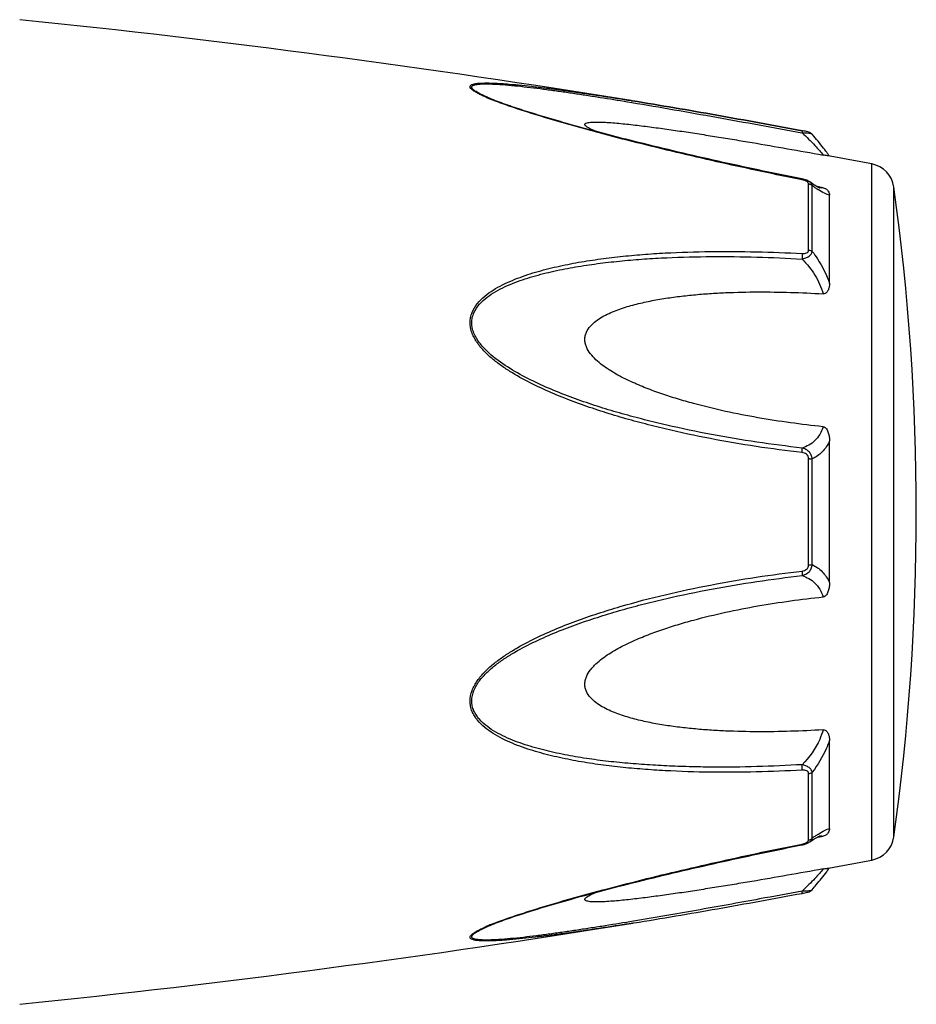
# Model space of a CAD drawing. Header units: millimetres. Extents: x 14365 to 105143, y -126377 to -22383.
# Tile 180 of 256: x 81471 to 81513, y -125674 to -125627. Entities that reach past the tile are written whole.
import ezdxf

# ---------------------------------------------------------------- set-up
doc = ezdxf.new("R2010")
doc.units = ezdxf.units.MM

msp = doc.modelspace()

# ---------------------------------------------------------------- linework, layer by layer
at = {"color": 0, "linetype": 'Continuous'}
for p, q in [((81492.91, -125631.176), (81492.907, -125631.174)), ((81499.445, -125631.34), (81499.655, -125631.375)), ((81499.62, -125631.285), (81499.639, -125631.288)), ((81499.639, -125631.288), (81499.668, -125631.293)), ((81499.668, -125631.293), (81499.639, -125631.288)), ((81507.705, -125632.812), (81507.723, -125632.816)), ((81507.742, -125632.714), (81507.726, -125632.711)), ((81508.202, -125632.883), (81508.202, -125632.883)), ((81511.023, -125667.297), (81511.023, -125634.288)), ((81507.73, -125635.002), (81507.554, -125634.967)), ((81508.03, -125638.37), (81508.03, -125635.228)), ((81508.082, -125635.137), (81508.081, -125635.137)), ((81508.089, -125635.142), (81508.082, -125635.137)), ((81508.208, -125638.442), (81508.208, -125635.318)), ((81508.566, -125635.39), (81508.437, -125635.365)), ((81508.555, -125635.426), (81508.555, -125635.426)), ((81508.716, -125635.419), (81508.566, -125635.39)), ((81509.023, -125639.952), (81509.023, -125635.768)), ((81512.073, -125666.198), (81512.073, -125635.387)), ((81509.023, -125654.141), (81509.023, -125647.428)), ((81508.03, -125653.304), (81508.03, -125648.263)), ((81508.208, -125653.289), (81508.208, -125648.278)), ((81509.023, -125665.809), (81509.023, -125661.62)), ((81508.03, -125666.347), (81508.03, -125663.202)), ((81508.208, -125666.257), (81508.208, -125663.13)), ((81508.554, -125666.152), (81508.554, -125666.152)), ((81508.561, -125666.188), (81508.716, -125666.159)), ((81507.538, -125666.612), (81507.73, -125666.574)), ((81508.08, -125666.44), (81508.081, -125666.439)), ((81508.081, -125666.439), (81508.089, -125666.433)), ((81508.434, -125666.213), (81508.561, -125666.188)), ((81499.696, -125670.288), (81499.744, -125670.28)), ((81492.931, -125670.395), (81492.933, -125670.394))]:
    msp.add_line(p, q, dxfattribs=at)
for centre, radius, start, end in [((81419.549, -126124.832), 500, 80.7849, 84.13647), ((81496.368, -125622.794), 9.088, 246.3609, 247.4013), ((81497.343, -125620.442), 11.634, 247.4181, 248.2786), ((81500.761, -125639.732), 10.1, 35.6084, 36.4199), ((81419.549, -126124.832), 499, 79.43712, 79.67776), ((81501.816, -125638.978), 8.803, 35.0395, 35.6116), ((81510.785, -125635.566), 1.3, 7.906, 79.4371), ((81507.453, -125636.398), 1.423, 75.2287, 78.791), ((81511.809, -125630.354), 6.132, 236.1693, 237.1241), ((81508.662, -125634.872), 0.564, 259.0707, 259.9327), ((81401.137, -125650.793), 112, 352.09404, 7.90596), ((81513.855, -125674.272), 9.805, 124.0491, 125.1691), ((81512.062, -125671.627), 6.609, 122.6489, 124.009), ((81507.432, -125665.076), 1.527, 281.267, 282.0205), ((81507.945, -125666.347), 0.085, 350.9157, 359.9563), ((81510.785, -125666.019), 1.3, 280.5629, 352.094), ((81419.549, -125176.753), 499, 280.32291, 280.56288), ((81500.849, -125661.925), 9.986, 323.6208, 324.6909), ((81502.13, -125662.837), 8.414, 324.7207, 325.0122), ((81506.251, -125660.882), 8.129, 280.4499, 280.9409), ((81419.549, -125176.753), 500, 275.86353, 279.22391), ((81497.404, -125681.278), 11.789, 111.7794, 112.3431), ((81496.444, -125678.957), 9.277, 112.3067, 113.5832)]:
    msp.add_arc(centre, radius, start, end, dxfattribs=at)
for points, knots in [([(81492.724, -125631.12), (81492.646, -125631.086), (81492.499, -125631.019), (81492.298, -125630.915), (81492.156, -125630.828), (81492.066, -125630.758), (81492.011, -125630.703), (81491.974, -125630.64), (81491.993, -125630.582), (81492.027, -125630.55), (81492.075, -125630.524), (81492.139, -125630.502), (81492.215, -125630.484), (81492.338, -125630.465), (81492.513, -125630.452), (81492.745, -125630.447), (81492.998, -125630.451), (81493.266, -125630.462), (81493.547, -125630.48), (81493.937, -125630.509), (81494.44, -125630.557), (81495.057, -125630.625), (81495.688, -125630.702), (81496.329, -125630.787), (81496.977, -125630.878), (81497.632, -125630.974), (81498.514, -125631.108), (81499.177, -125631.213), (81499.62, -125631.285)], [0, 0, 0, 0, 0.02948, 0.055907, 0.078214, 0.087353, 0.094931, 0.105555, 0.109954, 0.115017, 0.121315, 0.129009, 0.138057, 0.148338, 0.172058, 0.199047, 0.228459, 0.259634, 0.292171, 0.325754, 0.395293, 0.467136, 0.540634, 0.615369, 0.691049, 0.767475, 0.844512, 1, 1, 1, 1]), ([(81492.907, -125631.174), (81492.826, -125631.141), (81492.672, -125631.074), (81492.458, -125630.971), (81492.3, -125630.883), (81492.195, -125630.814), (81492.134, -125630.766), (81492.09, -125630.721), (81492.063, -125630.678), (81492.058, -125630.634), (81492.079, -125630.596), (81492.118, -125630.568), (81492.172, -125630.545), (81492.241, -125630.527), (81492.355, -125630.507), (81492.523, -125630.493), (81492.746, -125630.489), (81492.991, -125630.495), (81493.347, -125630.512), (81493.816, -125630.548), (81494.398, -125630.607), (81495, -125630.677), (81495.615, -125630.756), (81496.24, -125630.842), (81496.871, -125630.934), (81497.509, -125631.03), (81498.368, -125631.164), (81499.013, -125631.269), (81499.445, -125631.34)], [0, 0, 0, 0, 0.03089, 0.059177, 0.083881, 0.094457, 0.103528, 0.11093, 0.116684, 0.121223, 0.125685, 0.131127, 0.137993, 0.146338, 0.156051, 0.17896, 0.205464, 0.234539, 0.265468, 0.331155, 0.400252, 0.471609, 0.544574, 0.618731, 0.693793, 0.769568, 0.845928, 1, 1, 1, 1]), ([(81507.554, -125634.967), (81506.28, -125634.712), (81504.375, -125634.31), (81501.848, -125633.727), (81500.278, -125633.347), (81499.03, -125633.033), (81498.102, -125632.79), (81497.183, -125632.541), (81496.274, -125632.286), (81495.381, -125632.023), (81494.513, -125631.753), (81493.689, -125631.477), (81493.158, -125631.279), (81492.907, -125631.174)], [0, 0, 0, 0, 0.25737, 0.385747, 0.513657, 0.577329, 0.64069, 0.703648, 0.766063, 0.827658, 0.887975, 0.946116, 1, 1, 1, 1]), ([(81507.724, -125635.04), (81506.451, -125634.785), (81504.546, -125634.384), (81502.02, -125633.802), (81500.14, -125633.346), (81498.585, -125632.949), (81497.354, -125632.615), (81496.15, -125632.278), (81494.972, -125631.926), (81493.839, -125631.551), (81493.297, -125631.354), (81493.038, -125631.25)], [0, 0, 0, 0, 0.256646, 0.384673, 0.512244, 0.638988, 0.701822, 0.764153, 0.886175, 0.944757, 1, 1, 1, 1]), ([(81499.655, -125631.375), (81500.992, -125631.597), (81503.677, -125632.068), (81506.358, -125632.561), (81507.705, -125632.812)], [0, 0, 0, 0, 0.497132, 1, 1, 1, 1]), ([(81499.668, -125631.293), (81501.006, -125631.51), (81503.693, -125631.973), (81506.375, -125632.462), (81507.724, -125632.712)], [0, 0, 0, 0, 0.496975, 1, 1, 1, 1]), ([(81507.726, -125632.711), (81506.377, -125632.462), (81503.694, -125631.973), (81501.006, -125631.51), (81499.668, -125631.293)], [0, 0, 0, 0, 0.502936, 1, 1, 1, 1]), ([(81497.924, -125632.741), (81497.875, -125632.721), (81497.782, -125632.68), (81497.653, -125632.617), (81497.547, -125632.556), (81497.477, -125632.504), (81497.44, -125632.463), (81497.425, -125632.436), (81497.422, -125632.409), (81497.433, -125632.385), (81497.456, -125632.366), (81497.502, -125632.343), (81497.582, -125632.323), (81497.695, -125632.308), (81497.883, -125632.298), (81498.148, -125632.3), (81498.488, -125632.316), (81498.849, -125632.343), (81499.225, -125632.379), (81499.611, -125632.42), (81500.003, -125632.465), (81500.401, -125632.515), (81500.803, -125632.568), (81501.344, -125632.642), (81502.027, -125632.741), (81502.851, -125632.867), (81503.68, -125632.998), (81504.514, -125633.135), (81505.631, -125633.322), (81507.032, -125633.564), (81508.154, -125633.764), (81508.716, -125633.866)], [0, 0, 0, 0, 0.013224, 0.025246, 0.035584, 0.043707, 0.046793, 0.049242, 0.051265, 0.053246, 0.055591, 0.058505, 0.066098, 0.075763, 0.087038, 0.112872, 0.141444, 0.171707, 0.203125, 0.235343, 0.268137, 0.301392, 0.33501, 0.368911, 0.437385, 0.506544, 0.576211, 0.646269, 0.71663, 0.85801, 1, 1, 1, 1]), ([(81507.726, -125632.711), (81507.728, -125632.712), (81507.73, -125632.725), (81507.73, -125632.742), (81507.728, -125632.776), (81507.725, -125632.801), (81507.723, -125632.816)], [0, 0, 0, 0, 0.078563, 0.274425, 0.586251, 1, 1, 1, 1]), ([(81507.723, -125632.816), (81507.779, -125632.814), (81507.883, -125632.813), (81508.024, -125632.822), (81508.121, -125632.84), (81508.177, -125632.863), (81508.196, -125632.876), (81508.202, -125632.883)], [0, 0, 0, 0, 0.33971, 0.636245, 0.862204, 0.94183, 1, 1, 1, 1]), ([(81507.723, -125632.816), (81507.933, -125633.007), (81508.217, -125633.287), (81508.539, -125633.645), (81508.665, -125633.798), (81508.716, -125633.866)], [0, 0, 0, 0, 0.588807, 0.825815, 1, 1, 1, 1]), ([(81508.202, -125632.883), (81508.173, -125632.85), (81508.106, -125632.801), (81507.991, -125632.766), (81507.872, -125632.739), (81507.788, -125632.723), (81507.742, -125632.714)], [0, 0, 0, 0, 0.265729, 0.479644, 0.722816, 1, 1, 1, 1]), ([(81508.888, -125633.736), (81508.84, -125633.671), (81508.62, -125633.38), (81508.388, -125633.098), (81508.202, -125632.883)], [0, 0, 0, 0, 0.221481, 1, 1, 1, 1]), ([(81508.962, -125633.908), (81508.95, -125633.906), (81508.868, -125633.892), (81508.786, -125633.878), (81508.716, -125633.866)], [0, 0, 0, 0, 0.14802, 1, 1, 1, 1]), ([(81507.724, -125635.04), (81507.725, -125635.034), (81507.726, -125635.025), (81507.729, -125635.013), (81507.729, -125635.007), (81507.731, -125635.002), (81507.73, -125635.002)], [0, 0, 0, 0, 0.428218, 0.741394, 0.932956, 1, 1, 1, 1]), ([(81507.864, -125635.078), (81507.853, -125635.074), (81507.807, -125635.058), (81507.76, -125635.047), (81507.724, -125635.04)], [0, 0, 0, 0, 0.246414, 1, 1, 1, 1]), ([(81507.933, -125635.109), (81507.928, -125635.106), (81507.906, -125635.094), (81507.882, -125635.085), (81507.864, -125635.078)], [0, 0, 0, 0, 0.241505, 1, 1, 1, 1]), ([(81508.001, -125635.161), (81507.997, -125635.156), (81507.977, -125635.136), (81507.953, -125635.12), (81507.933, -125635.109)], [0, 0, 0, 0, 0.225244, 1, 1, 1, 1]), ([(81508.081, -125635.137), (81508.07, -125635.129), (81508.026, -125635.101), (81507.978, -125635.078), (81507.941, -125635.063)], [0, 0, 0, 0, 0.247211, 1, 1, 1, 1]), ([(81508.03, -125635.228), (81508.03, -125635.223), (81508.027, -125635.198), (81508.014, -125635.175), (81508.001, -125635.161)], [0, 0, 0, 0, 0.225175, 1, 1, 1, 1]), ([(81508.03, -125635.228), (81508.047, -125635.231), (81508.112, -125635.246), (81508.173, -125635.282), (81508.208, -125635.318)], [0, 0, 0, 0, 0.258764, 1, 1, 1, 1]), ([(81508.208, -125635.318), (81508.202, -125635.284), (81508.171, -125635.212), (81508.114, -125635.16), (81508.082, -125635.137)], [0, 0, 0, 0, 0.468978, 1, 1, 1, 1]), ([(81508.423, -125635.357), (81508.398, -125635.343), (81508.285, -125635.275), (81508.175, -125635.202), (81508.089, -125635.142)], [0, 0, 0, 0, 0.212027, 1, 1, 1, 1]), ([(81508.396, -125635.448), (81508.38, -125635.437), (81508.317, -125635.395), (81508.255, -125635.351), (81508.208, -125635.318)], [0, 0, 0, 0, 0.242177, 1, 1, 1, 1]), ([(81508.559, -125635.427), (81508.562, -125635.427), (81508.564, -125635.428), (81508.569, -125635.429), (81508.561, -125635.427), (81508.556, -125635.424), (81508.537, -125635.417), (81508.516, -125635.407), (81508.488, -125635.393), (81508.457, -125635.376), (81508.435, -125635.364), (81508.423, -125635.357)], [0, 0, 0, 0, 0.050729, 0.053439, 0.064665, 0.125059, 0.230112, 0.374221, 0.553235, 0.763061, 1, 1, 1, 1]), ([(81509.023, -125635.768), (81508.986, -125635.761), (81508.904, -125635.737), (81508.719, -125635.653), (81508.579, -125635.567), (81508.481, -125635.504)], [0, 0, 0, 0, 0.189472, 0.420855, 1, 1, 1, 1]), ([(81508.716, -125635.419), (81508.706, -125635.423), (81508.656, -125635.439), (81508.603, -125635.434), (81508.563, -125635.427)], [0, 0, 0, 0, 0.213215, 1, 1, 1, 1]), ([(81508.716, -125635.419), (81508.748, -125635.425), (81508.806, -125635.442), (81508.894, -125635.495), (81508.967, -125635.572), (81509.014, -125635.671), (81509.023, -125635.737), (81509.023, -125635.768)], [0, 0, 0, 0, 0.19482, 0.35748, 0.608365, 0.813655, 1, 1, 1, 1]), ([(81507.723, -125647.976), (81506.997, -125647.892), (81505.547, -125647.699), (81503.381, -125647.33), (81501.588, -125646.944), (81500.162, -125646.589), (81499.097, -125646.297), (81498.041, -125645.97), (81496.996, -125645.606), (81495.964, -125645.201), (81494.954, -125644.743), (81494.141, -125644.302), (81493.521, -125643.901), (81493.078, -125643.571), (81492.669, -125643.203), (81492.319, -125642.79), (81492.097, -125642.4), (81491.999, -125642.065), (81491.975, -125641.811), (81492.001, -125641.562), (81492.097, -125641.248), (81492.315, -125640.894), (81492.67, -125640.547), (81493.079, -125640.258), (81493.522, -125640.013), (81494.145, -125639.731), (81494.96, -125639.445), (81495.969, -125639.179), (81497, -125638.969), (81498.046, -125638.803), (81499.101, -125638.675), (81500.165, -125638.576), (81501.594, -125638.482), (81503.39, -125638.429), (81505.555, -125638.442), (81507, -125638.499), (81507.724, -125638.539)], [0, 0, 0, 0, 0.063635, 0.127396, 0.191296, 0.223303, 0.255348, 0.287434, 0.319562, 0.351727, 0.383919, 0.416107, 0.432182, 0.448215, 0.464156, 0.479907, 0.495291, 0.502793, 0.510127, 0.517331, 0.52445, 0.538608, 0.552922, 0.567437, 0.582127, 0.596956, 0.626929, 0.657232, 0.687777, 0.718508, 0.74939, 0.780398, 0.811517, 0.874045, 0.936883, 1, 1, 1, 1]), ([(81507.723, -125638.797), (81507.783, -125638.783), (81507.897, -125638.749), (81508.048, -125638.672), (81508.161, -125638.571), (81508.201, -125638.484), (81508.208, -125638.442)], [0, 0, 0, 0, 0.291894, 0.562609, 0.798475, 1, 1, 1, 1]), ([(81507.724, -125638.539), (81507.729, -125638.579), (81507.732, -125638.665), (81507.727, -125638.751), (81507.723, -125638.797)], [0, 0, 0, 0, 0.467767, 1, 1, 1, 1]), ([(81507.724, -125638.539), (81507.761, -125638.541), (81507.834, -125638.54), (81507.935, -125638.517), (81508.013, -125638.458), (81508.03, -125638.398), (81508.03, -125638.37)], [0, 0, 0, 0, 0.287056, 0.554503, 0.787456, 1, 1, 1, 1]), ([(81508.03, -125638.37), (81508.047, -125638.372), (81508.11, -125638.384), (81508.172, -125638.411), (81508.208, -125638.442)], [0, 0, 0, 0, 0.266982, 1, 1, 1, 1]), ([(81508.208, -125638.442), (81508.294, -125638.554), (81508.623, -125639.024), (81508.882, -125639.544), (81509.023, -125639.952)], [0, 0, 0, 0, 0.246978, 1, 1, 1, 1]), ([(81507.722, -125647.758), (81507.005, -125647.677), (81505.571, -125647.49), (81503.428, -125647.134), (81501.655, -125646.761), (81500.243, -125646.419), (81499.189, -125646.139), (81498.142, -125645.826), (81497.106, -125645.476), (81496.081, -125645.088), (81495.076, -125644.65), (81494.103, -125644.146), (81493.335, -125643.649), (81492.779, -125643.18), (81492.475, -125642.845), (81492.275, -125642.551), (81492.157, -125642.317), (81492.078, -125642.072), (81492.051, -125641.82), (81492.08, -125641.574), (81492.183, -125641.266), (81492.414, -125640.926), (81492.78, -125640.599), (81493.197, -125640.329), (81493.644, -125640.101), (81494.111, -125639.906), (81494.591, -125639.736), (81495.248, -125639.537), (81496.087, -125639.334), (81497.11, -125639.142), (81498.147, -125638.993), (81499.193, -125638.877), (81500.246, -125638.791), (81501.66, -125638.71), (81503.438, -125638.67), (81505.578, -125638.693), (81507.008, -125638.755), (81507.723, -125638.797)], [0, 0, 0, 0, 0.063589, 0.127295, 0.191136, 0.223111, 0.255121, 0.287171, 0.319267, 0.351401, 0.383569, 0.41575, 0.447866, 0.463844, 0.479652, 0.487454, 0.495134, 0.502662, 0.51, 0.517195, 0.524298, 0.538439, 0.552765, 0.567303, 0.582017, 0.596869, 0.611832, 0.626888, 0.657217, 0.687781, 0.718525, 0.749415, 0.780427, 0.811548, 0.874072, 0.936899, 1, 1, 1, 1]), ([(81507.723, -125638.797), (81507.954, -125639.025), (81508.363, -125639.536), (81508.634, -125640.137), (81508.716, -125640.451)], [0, 0, 0, 0, 0.500208, 1, 1, 1, 1]), ([(81509.023, -125639.952), (81509.023, -125640.004), (81509.015, -125640.107), (81508.98, -125640.232), (81508.932, -125640.326), (81508.881, -125640.391), (81508.81, -125640.443), (81508.747, -125640.453), (81508.716, -125640.451)], [0, 0, 0, 0, 0.238003, 0.476366, 0.597445, 0.721615, 0.853559, 1, 1, 1, 1]), ([(81508.716, -125646.747), (81508.199, -125646.694), (81507.168, -125646.571), (81505.626, -125646.33), (81504.091, -125646.031), (81502.823, -125645.724), (81501.817, -125645.435), (81501.069, -125645.195), (81500.33, -125644.924), (81499.605, -125644.618), (81499.018, -125644.323), (81498.568, -125644.052), (81498.245, -125643.829), (81497.945, -125643.58), (81497.681, -125643.298), (81497.513, -125643.026), (81497.437, -125642.789), (81497.417, -125642.609), (81497.437, -125642.432), (81497.512, -125642.21), (81497.68, -125641.966), (81497.946, -125641.731), (81498.247, -125641.536), (81498.569, -125641.372), (81499.02, -125641.183), (81499.609, -125640.995), (81500.333, -125640.819), (81501.072, -125640.682), (81501.819, -125640.575), (81502.574, -125640.493), (81503.333, -125640.431), (81504.351, -125640.375), (81505.631, -125640.348), (81507.172, -125640.369), (81508.201, -125640.418), (81508.716, -125640.451)], [0, 0, 0, 0, 0.063495, 0.12712, 0.190878, 0.25478, 0.286791, 0.31884, 0.350926, 0.383041, 0.415158, 0.431203, 0.447213, 0.463143, 0.478902, 0.4943, 0.5018, 0.509129, 0.516317, 0.523425, 0.537606, 0.551987, 0.566584, 0.581352, 0.596258, 0.626376, 0.656797, 0.687441, 0.718253, 0.749203, 0.780268, 0.811433, 0.874017, 0.936884, 1, 1, 1, 1]), ([(81508.716, -125646.747), (81508.678, -125646.876), (81508.578, -125647.116), (81508.344, -125647.415), (81508.052, -125647.63), (81507.834, -125647.723), (81507.722, -125647.758)], [0, 0, 0, 0, 0.272929, 0.523074, 0.761734, 1, 1, 1, 1]), ([(81508.716, -125646.747), (81508.749, -125646.75), (81508.815, -125646.777), (81508.883, -125646.853), (81508.932, -125646.941), (81508.98, -125647.066), (81509.015, -125647.229), (81509.023, -125647.361), (81509.023, -125647.427)], [0, 0, 0, 0, 0.125535, 0.252013, 0.377694, 0.502869, 0.751849, 1, 1, 1, 1]), ([(81509.023, -125647.428), (81508.936, -125647.617), (81508.712, -125647.958), (81508.379, -125648.194), (81508.208, -125648.278)], [0, 0, 0, 0, 0.522223, 1, 1, 1, 1]), ([(81508.208, -125648.278), (81508.202, -125648.215), (81508.168, -125648.09), (81508.058, -125647.932), (81507.903, -125647.818), (81507.784, -125647.774), (81507.722, -125647.758)], [0, 0, 0, 0, 0.250125, 0.500215, 0.750197, 1, 1, 1, 1]), ([(81507.723, -125647.976), (81507.727, -125647.933), (81507.73, -125647.861), (81507.728, -125647.788), (81507.722, -125647.758)], [0, 0, 0, 0, 0.583261, 1, 1, 1, 1]), ([(81508.03, -125648.263), (81508.03, -125648.225), (81508.015, -125648.146), (81507.942, -125648.051), (81507.838, -125647.996), (81507.762, -125647.98), (81507.723, -125647.976)], [0, 0, 0, 0, 0.249368, 0.500015, 0.750587, 1, 1, 1, 1]), ([(81508.03, -125648.263), (81508.047, -125648.263), (81508.106, -125648.266), (81508.166, -125648.271), (81508.208, -125648.278)], [0, 0, 0, 0, 0.284006, 1, 1, 1, 1]), ([(81507.723, -125653.808), (81507.784, -125653.793), (81507.904, -125653.748), (81508.058, -125653.634), (81508.168, -125653.476), (81508.202, -125653.352), (81508.208, -125653.289)], [0, 0, 0, 0, 0.249817, 0.499798, 0.74986, 1, 1, 1, 1]), ([(81507.724, -125653.591), (81507.762, -125653.587), (81507.838, -125653.571), (81507.942, -125653.515), (81508.015, -125653.42), (81508.03, -125653.342), (81508.03, -125653.304)], [0, 0, 0, 0, 0.249451, 0.500018, 0.750583, 1, 1, 1, 1]), ([(81508.03, -125653.304), (81508.047, -125653.303), (81508.106, -125653.301), (81508.166, -125653.296), (81508.208, -125653.289)], [0, 0, 0, 0, 0.284019, 1, 1, 1, 1]), ([(81508.208, -125653.289), (81508.379, -125653.373), (81508.712, -125653.61), (81508.936, -125653.951), (81509.023, -125654.141)], [0, 0, 0, 0, 0.477899, 1, 1, 1, 1]), ([(81507.723, -125663.032), (81507, -125663.072), (81505.554, -125663.131), (81503.389, -125663.147), (81501.593, -125663.086), (81500.165, -125662.993), (81499.1, -125662.898), (81498.045, -125662.768), (81496.999, -125662.6), (81495.969, -125662.39), (81494.96, -125662.124), (81494.144, -125661.838), (81493.522, -125661.555), (81493.079, -125661.309), (81492.67, -125661.02), (81492.374, -125660.728), (81492.184, -125660.461), (81492.071, -125660.243), (81491.999, -125660.006), (81491.966, -125659.671), (81492.058, -125659.241), (81492.317, -125658.776), (81492.669, -125658.363), (81493.078, -125657.996), (81493.52, -125657.665), (81494.141, -125657.265), (81494.955, -125656.824), (81495.964, -125656.365), (81496.996, -125655.96), (81498.042, -125655.598), (81499.45, -125655.163), (81501.228, -125654.696), (81503.383, -125654.242), (81505.548, -125653.87), (81506.998, -125653.675), (81507.724, -125653.591)], [0, 0, 0, 0, 0.063127, 0.125969, 0.188473, 0.219596, 0.250616, 0.281496, 0.312222, 0.342767, 0.373071, 0.403045, 0.417875, 0.432563, 0.447076, 0.461383, 0.468491, 0.475585, 0.482706, 0.489913, 0.504703, 0.520085, 0.535843, 0.551789, 0.567824, 0.583902, 0.616092, 0.648285, 0.680449, 0.712576, 0.744661, 0.808707, 0.872603, 0.936364, 1, 1, 1, 1]), ([(81507.722, -125662.774), (81507.007, -125662.816), (81505.577, -125662.878), (81503.791, -125662.9), (81502.367, -125662.875), (81501.304, -125662.835), (81500.246, -125662.774), (81499.192, -125662.691), (81498.146, -125662.576), (81497.109, -125662.423), (81496.086, -125662.233), (81495.082, -125661.989), (81494.268, -125661.727), (81493.643, -125661.465), (81493.196, -125661.237), (81492.78, -125660.967), (81492.474, -125660.692), (81492.275, -125660.435), (81492.155, -125660.224), (81492.077, -125659.992), (81492.042, -125659.661), (81492.142, -125659.235), (81492.415, -125658.783), (81492.779, -125658.385), (81493.195, -125658.034), (81493.642, -125657.718), (81494.264, -125657.335), (81495.077, -125656.915), (81496.082, -125656.476), (81497.106, -125656.088), (81498.143, -125655.741), (81499.19, -125655.428), (81500.244, -125655.144), (81501.655, -125654.802), (81503.43, -125654.438), (81505.572, -125654.078), (81507.006, -125653.889), (81507.723, -125653.808)], [0, 0, 0, 0, 0.063114, 0.125949, 0.157245, 0.188456, 0.219582, 0.250607, 0.281495, 0.312234, 0.342798, 0.373129, 0.40314, 0.417992, 0.432705, 0.447241, 0.461558, 0.468661, 0.475744, 0.482848, 0.490045, 0.504858, 0.520307, 0.536124, 0.552106, 0.56816, 0.584244, 0.616427, 0.648598, 0.680734, 0.712828, 0.744881, 0.776894, 0.808867, 0.872702, 0.936412, 1, 1, 1, 1]), ([(81507.724, -125653.591), (81507.728, -125653.633), (81507.731, -125653.705), (81507.729, -125653.778), (81507.723, -125653.808)], [0, 0, 0, 0, 0.582827, 1, 1, 1, 1]), ([(81507.723, -125653.808), (81507.835, -125653.844), (81508.053, -125653.937), (81508.344, -125654.153), (81508.578, -125654.451), (81508.678, -125654.692), (81508.716, -125654.821)], [0, 0, 0, 0, 0.238394, 0.476974, 0.727116, 1, 1, 1, 1]), ([(81509.023, -125654.141), (81509.023, -125654.207), (81509.015, -125654.339), (81508.98, -125654.502), (81508.932, -125654.627), (81508.883, -125654.715), (81508.815, -125654.791), (81508.749, -125654.818), (81508.716, -125654.821)], [0, 0, 0, 0, 0.248169, 0.497163, 0.622341, 0.748019, 0.874484, 1, 1, 1, 1]), ([(81508.716, -125661.12), (81508.201, -125661.153), (81507.172, -125661.201), (81505.631, -125661.223), (81504.351, -125661.195), (81503.333, -125661.139), (81502.574, -125661.077), (81501.819, -125660.994), (81501.072, -125660.887), (81500.333, -125660.749), (81499.609, -125660.574), (81499.02, -125660.385), (81498.569, -125660.196), (81498.247, -125660.032), (81497.945, -125659.837), (81497.68, -125659.602), (81497.511, -125659.358), (81497.436, -125659.136), (81497.417, -125658.958), (81497.437, -125658.778), (81497.514, -125658.542), (81497.647, -125658.325), (81497.811, -125658.13), (81497.994, -125657.946), (81498.246, -125657.738), (81498.568, -125657.514), (81499.018, -125657.244), (81499.605, -125656.95), (81500.33, -125656.642), (81501.069, -125656.373), (81501.817, -125656.131), (81502.823, -125655.843), (81504.091, -125655.536), (81505.626, -125655.237), (81507.168, -125654.997), (81508.199, -125654.874), (81508.716, -125654.821)], [0, 0, 0, 0, 0.063112, 0.125975, 0.188555, 0.219719, 0.250782, 0.281729, 0.312543, 0.343186, 0.373609, 0.403727, 0.418634, 0.433407, 0.448005, 0.462391, 0.476578, 0.483689, 0.490881, 0.498215, 0.505719, 0.521118, 0.528977, 0.536891, 0.552822, 0.568831, 0.584876, 0.616992, 0.649103, 0.681187, 0.713234, 0.745242, 0.809138, 0.87289, 0.93651, 1, 1, 1, 1]), ([(81508.716, -125661.12), (81508.675, -125661.275), (81508.458, -125661.888), (81508.068, -125662.431), (81507.722, -125662.774)], [0, 0, 0, 0, 0.247925, 1, 1, 1, 1]), ([(81508.716, -125661.12), (81508.747, -125661.118), (81508.81, -125661.128), (81508.882, -125661.18), (81508.932, -125661.246), (81508.98, -125661.339), (81509.015, -125661.465), (81509.023, -125661.568), (81509.023, -125661.62)], [0, 0, 0, 0, 0.146355, 0.278259, 0.402425, 0.523518, 0.761934, 1, 1, 1, 1]), ([(81509.023, -125661.62), (81508.976, -125661.756), (81508.765, -125662.29), (81508.468, -125662.788), (81508.208, -125663.13)], [0, 0, 0, 0, 0.251574, 1, 1, 1, 1]), ([(81508.208, -125663.13), (81508.201, -125663.088), (81508.161, -125663), (81508.048, -125662.899), (81507.897, -125662.821), (81507.782, -125662.788), (81507.722, -125662.774)], [0, 0, 0, 0, 0.201639, 0.43756, 0.708236, 1, 1, 1, 1]), ([(81507.723, -125663.032), (81507.728, -125662.992), (81507.731, -125662.906), (81507.727, -125662.82), (81507.722, -125662.774)], [0, 0, 0, 0, 0.467922, 1, 1, 1, 1]), ([(81508.03, -125663.202), (81508.03, -125663.174), (81508.013, -125663.113), (81507.935, -125663.054), (81507.833, -125663.031), (81507.761, -125663.03), (81507.723, -125663.032)], [0, 0, 0, 0, 0.212614, 0.445637, 0.713059, 1, 1, 1, 1]), ([(81508.03, -125663.202), (81508.047, -125663.199), (81508.11, -125663.188), (81508.172, -125663.16), (81508.208, -125663.13)], [0, 0, 0, 0, 0.267018, 1, 1, 1, 1]), ([(81508.419, -125666.222), (81508.448, -125666.205), (81508.494, -125666.18), (81508.541, -125666.158), (81508.559, -125666.151)], [0, 0, 0, 0, 0.632551, 1, 1, 1, 1]), ([(81508.497, -125666.062), (81508.592, -125666.001), (81508.728, -125665.919), (81508.907, -125665.839), (81508.987, -125665.815), (81509.023, -125665.809)], [0, 0, 0, 0, 0.577794, 0.80943, 1, 1, 1, 1]), ([(81508.554, -125666.152), (81508.57, -125666.148), (81508.623, -125666.14), (81508.681, -125666.143), (81508.716, -125666.159)], [0, 0, 0, 0, 0.296315, 1, 1, 1, 1]), ([(81509.023, -125665.809), (81509.023, -125665.84), (81509.014, -125665.906), (81508.967, -125666.005), (81508.894, -125666.083), (81508.806, -125666.135), (81508.748, -125666.153), (81508.716, -125666.159)], [0, 0, 0, 0, 0.186516, 0.391937, 0.642812, 0.805374, 1, 1, 1, 1]), ([(81492.931, -125670.395), (81493.183, -125670.29), (81493.713, -125670.093), (81494.537, -125669.817), (81495.403, -125669.548), (81496.597, -125669.197), (81498.121, -125668.778), (81500.601, -125668.141), (81503.74, -125667.405), (81506.269, -125666.867), (81507.538, -125666.612)], [0, 0, 0, 0, 0.054079, 0.112293, 0.172626, 0.23422, 0.359577, 0.486553, 0.742745, 1, 1, 1, 1]), ([(81493.03, -125670.331), (81493.29, -125670.228), (81493.831, -125670.03), (81494.964, -125669.654), (81496.448, -125669.211), (81498.274, -125668.709), (81500.763, -125668.069), (81503.913, -125667.33), (81506.45, -125666.791), (81507.724, -125666.536)], [0, 0, 0, 0, 0.055213, 0.113792, 0.23581, 0.360995, 0.487722, 0.743348, 1, 1, 1, 1]), ([(81507.724, -125666.536), (81507.725, -125666.542), (81507.727, -125666.551), (81507.729, -125666.563), (81507.729, -125666.569), (81507.731, -125666.573), (81507.73, -125666.574)], [0, 0, 0, 0, 0.428099, 0.741246, 0.932847, 1, 1, 1, 1]), ([(81507.863, -125666.498), (81507.869, -125666.496), (81507.893, -125666.487), (81507.915, -125666.477), (81507.932, -125666.468)], [0, 0, 0, 0, 0.257368, 1, 1, 1, 1]), ([(81507.886, -125666.533), (81507.903, -125666.528), (81507.971, -125666.503), (81508.036, -125666.47), (81508.08, -125666.44)], [0, 0, 0, 0, 0.254193, 1, 1, 1, 1]), ([(81507.932, -125666.468), (81507.945, -125666.46), (81507.986, -125666.435), (81508.023, -125666.394), (81508.029, -125666.36)], [0, 0, 0, 0, 0.308636, 1, 1, 1, 1]), ([(81508.03, -125666.347), (81508.047, -125666.344), (81508.112, -125666.329), (81508.173, -125666.293), (81508.208, -125666.257)], [0, 0, 0, 0, 0.258792, 1, 1, 1, 1]), ([(81508.081, -125666.439), (81508.114, -125666.416), (81508.171, -125666.364), (81508.202, -125666.292), (81508.208, -125666.257)], [0, 0, 0, 0, 0.53106, 1, 1, 1, 1]), ([(81508.089, -125666.433), (81508.12, -125666.412), (81508.228, -125666.339), (81508.337, -125666.268), (81508.419, -125666.222)], [0, 0, 0, 0, 0.283099, 1, 1, 1, 1]), ([(81508.716, -125667.719), (81508.153, -125667.821), (81507.03, -125668.021), (81505.626, -125668.264), (81504.507, -125668.451), (81503.672, -125668.587), (81502.841, -125668.718), (81502.016, -125668.844), (81501.333, -125668.943), (81500.79, -125669.017), (81500.388, -125669.07), (81499.99, -125669.119), (81499.597, -125669.165), (81499.212, -125669.206), (81498.835, -125669.24), (81498.474, -125669.267), (81498.134, -125669.283), (81497.871, -125669.284), (81497.685, -125669.272), (81497.572, -125669.257), (81497.495, -125669.236), (81497.451, -125669.212), (81497.43, -125669.192), (81497.422, -125669.166), (81497.427, -125669.139), (81497.444, -125669.112), (81497.484, -125669.071), (81497.556, -125669.019), (81497.665, -125668.957), (81497.796, -125668.894), (81497.89, -125668.853), (81497.939, -125668.832)], [0, 0, 0, 0, 0.142006, 0.283398, 0.353765, 0.423828, 0.493495, 0.562647, 0.631121, 0.66502, 0.698626, 0.731869, 0.764656, 0.796849, 0.828224, 0.858442, 0.886945, 0.912611, 0.92378, 0.93331, 0.940718, 0.943524, 0.945777, 0.947738, 0.949832, 0.952411, 0.955637, 0.963997, 0.974507, 0.98666, 1, 1, 1, 1]), ([(81508.716, -125667.719), (81508.665, -125667.787), (81508.539, -125667.94), (81508.316, -125668.188), (81508.038, -125668.473), (81507.832, -125668.67), (81507.723, -125668.77)], [0, 0, 0, 0, 0.174298, 0.411219, 0.692021, 1, 1, 1, 1]), ([(81508.202, -125668.703), (81508.268, -125668.628), (81508.505, -125668.349), (81508.732, -125668.062), (81508.889, -125667.848)], [0, 0, 0, 0, 0.274505, 1, 1, 1, 1]), ([(81508.716, -125667.719), (81508.747, -125667.714), (81508.831, -125667.699), (81508.916, -125667.685), (81508.968, -125667.676)], [0, 0, 0, 0, 0.376124, 1, 1, 1, 1]), ([(81507.723, -125668.77), (81507.052, -125668.895), (81505.381, -125669.203), (81502.719, -125669.686), (81500.723, -125670.029), (81499.73, -125670.195)], [0, 0, 0, 0, 0.251917, 0.627872, 1, 1, 1, 1]), ([(81499.744, -125670.28), (81501.069, -125670.064), (81503.731, -125669.606), (81506.389, -125669.122), (81507.725, -125668.875)], [0, 0, 0, 0, 0.497068, 1, 1, 1, 1]), ([(81508.202, -125668.704), (81508.196, -125668.711), (81508.177, -125668.724), (81508.121, -125668.746), (81508.024, -125668.764), (81507.883, -125668.773), (81507.778, -125668.772), (81507.723, -125668.77)], [0, 0, 0, 0, 0.057868, 0.137343, 0.363312, 0.660033, 1, 1, 1, 1]), ([(81507.725, -125668.875), (81507.728, -125668.875), (81507.729, -125668.862), (81507.73, -125668.844), (81507.727, -125668.81), (81507.724, -125668.785), (81507.723, -125668.77)], [0, 0, 0, 0, 0.078467, 0.274376, 0.586265, 1, 1, 1, 1]), ([(81507.794, -125668.862), (81507.833, -125668.855), (81507.908, -125668.84), (81508.013, -125668.815), (81508.116, -125668.78), (81508.176, -125668.734), (81508.202, -125668.704)], [0, 0, 0, 0, 0.273626, 0.507992, 0.727544, 1, 1, 1, 1]), ([(81499.696, -125670.288), (81499.249, -125670.36), (81498.58, -125670.467), (81497.69, -125670.602), (81497.03, -125670.699), (81496.375, -125670.791), (81495.728, -125670.876), (81495.092, -125670.955), (81494.469, -125671.024), (81493.961, -125671.072), (81493.567, -125671.102), (81493.283, -125671.119), (81493.012, -125671.131), (81492.756, -125671.135), (81492.522, -125671.13), (81492.344, -125671.117), (81492.219, -125671.098), (81492.141, -125671.08), (81492.076, -125671.059), (81492.026, -125671.033), (81491.991, -125671), (81491.979, -125670.958), (81491.991, -125670.914), (81492.022, -125670.869), (81492.069, -125670.821), (81492.158, -125670.751), (81492.302, -125670.662), (81492.504, -125670.558), (81492.653, -125670.49), (81492.732, -125670.455)], [0, 0, 0, 0, 0.155309, 0.232207, 0.308518, 0.38411, 0.45876, 0.532202, 0.604002, 0.673502, 0.707078, 0.73962, 0.77081, 0.800217, 0.827213, 0.851007, 0.8614, 0.870581, 0.878415, 0.8848, 0.889847, 0.894233, 0.899058, 0.905123, 0.912705, 0.92179, 0.943969, 0.970425, 1, 1, 1, 1]), ([(81499.73, -125670.195), (81499.285, -125670.269), (81498.618, -125670.379), (81497.732, -125670.518), (81497.073, -125670.618), (81496.42, -125670.714), (81495.774, -125670.804), (81495.138, -125670.888), (81494.515, -125670.962), (81493.911, -125671.025), (81493.424, -125671.065), (81493.053, -125671.085), (81492.796, -125671.092), (81492.562, -125671.089), (81492.384, -125671.077), (81492.261, -125671.058), (81492.186, -125671.041), (81492.126, -125671.019), (81492.082, -125670.991), (81492.058, -125670.952), (81492.063, -125670.907), (81492.089, -125670.863), (81492.134, -125670.816), (81492.194, -125670.767), (81492.301, -125670.695), (81492.464, -125670.605), (81492.687, -125670.498), (81492.847, -125670.43), (81492.931, -125670.395)], [0, 0, 0, 0, 0.153439, 0.229445, 0.304902, 0.379707, 0.453642, 0.526452, 0.597735, 0.666841, 0.732698, 0.763801, 0.793118, 0.81995, 0.843381, 0.853458, 0.862207, 0.869459, 0.875128, 0.87961, 0.884095, 0.889726, 0.896977, 0.905865, 0.916254, 0.94079, 0.969089, 1, 1, 1, 1])]:
    msp.add_open_spline(points, degree=3, knots=knots, dxfattribs=at)
for points in [[(81507.941, -125635.063), (81507.901, -125635.046), (81507.859, -125635.033), (81507.816, -125635.022)], [(81507.724, -125666.536), (81507.755, -125666.53), (81507.786, -125666.523), (81507.816, -125666.514)], [(81507.75, -125666.57), (81507.796, -125666.56), (81507.841, -125666.548), (81507.886, -125666.533)], [(81507.816, -125666.514), (81507.832, -125666.509), (81507.848, -125666.504), (81507.863, -125666.498)]]:
    msp.add_open_spline(points, degree=3, dxfattribs=at)

doc.saveas('drawing.dxf')
